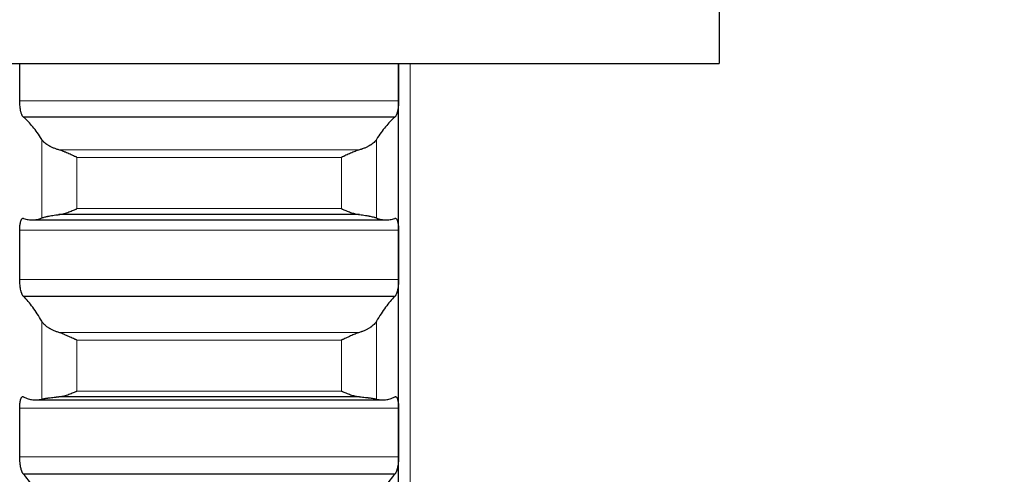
# Model space of a CAD drawing. Header units: inches. Extents: x 0 to 20790, y -12 to 14700.
# Tile 141 of 256: x 6263 to 6398, y 9833 to 9895. Entities that reach past the tile are written whole.
import ezdxf

# ---------------------------------------------------------------- set-up
doc = ezdxf.new("R2010")
doc.units = ezdxf.units.IN
doc.layers.add('1', color=7, linetype='Continuous', true_color=0xffffff)
doc.layers.add('254', color=7, linetype='Continuous', true_color=0xffffff)
doc.styles.add('latin_extended', font='simplex.shx')
doc.dimstyles.get("Standard").update_dxf_attribs({"dimtxt": 0.18, "dimasz": 0.18, "dimexe": 0.18, "dimexo": 0.0625, "dimgap": 0.09, "dimtad": 0, "dimtih": 1, "dimtoh": 1, "dimdec": 4, "dimzin": 0, "dimdsep": 46, "dimtxsty": 'Standard', "dimcen": 0.09, "dimadec": 0, "dimazin": 0, "dimtfac": 1, "dimtdec": 4, "dimtofl": 0, "dimtmove": 0, "dimatfit": 3, "dimfxl": 1, "dimtolj": 1, "dimtzin": 0, "dimarcsym": 0})

# ---------------------------------------------------------------- blocks, each defined once
blk = doc.blocks.new('_U2')
at = {"layer": '254', "color": 3, "linetype": 'Continuous', "lineweight": 13, "transparency": 16777216}
for p, q in [((7346.06, 11562.4), (7346.06, 8391.82)), ((658.56, 9851.46), (658.56, 8391.82)), ((781.06, 8426.82), (7223.56, 8426.82))]:
    blk.add_line(p, q, dxfattribs=at)
at = {"layer": '254', "color": 3, "transparency": 16777216}
for points in [[(781.06, 8447.23), (781.06, 8406.4), (658.56, 8426.82)], [(7223.56, 8406.4), (7223.56, 8447.23), (7346.06, 8426.82)]]:
    blk.add_solid(points, dxfattribs=at)
at = {"layer": 'Defpoints', "color": 0, "transparency": 16777216}
for p in [(7346.06, 11597.4), (658.56, 9886.46), (7346.06, 8426.82)]:
    blk.add_point(p, dxfattribs=at)
at = {"layer": '254', "color": 2, "lineweight": 13, "transparency": 16777216, "insert": (3786.47, 8610.57), "char_height": 122.5, "attachment_point": 1, "style": 'latin_extended'}
blk.add_mtext('\\A1;6687', dxfattribs=at)

msp = doc.modelspace()

# ---------------------------------------------------------------- linework, layer by layer
at = {"layer": '1', "color": 2, "linetype": 'Continuous', "lineweight": 25}
for p, q in [((6358.558, 10059.463), (6358.558, 9889.463)), ((6190.558, 9889.463), (6358.558, 9889.463)), ((6314.558, 9887.763), (6314.558, 9889.464)), ((6314.558, 9863.23), (6314.558, 9887.763)), ((6314.021, 9882.103), (6263.096, 9882.103)), ((6309.19, 9868.751), (6267.927, 9868.751)), ((6264.248, 9868.018), (6312.869, 9868.018)), ((6314.558, 9838.875), (6314.558, 9863.23)), ((6314.021, 9857.526), (6263.096, 9857.526)), ((6264.739, 9843.33), (6312.377, 9843.33)), ((6309.19, 9843.771), (6267.927, 9843.771)), ((6314.558, 9814.737), (6314.558, 9838.875)), ((6314.021, 9833.137), (6263.096, 9833.137))]:
    msp.add_line(p, q, dxfattribs=at)
at = {"layer": '1', "color": 110, "linetype": 'Continuous', "lineweight": 13}
for p, q in [((6316.158, 9889.423), (6316.158, 9359.463)), ((6314.556, 9884.36), (6262.561, 9884.36)), ((6265.585, 9868.295), (6265.585, 9879.066)), ((6311.532, 9868.295), (6311.532, 9879.066)), ((6309.19, 9877.637), (6267.927, 9877.637)), ((6306.702, 9876.604), (6270.414, 9876.604)), ((6270.414, 9869.571), (6270.414, 9876.604)), ((6306.702, 9869.571), (6306.702, 9876.604)), ((6306.702, 9869.571), (6270.414, 9869.571)), ((6314.556, 9866.611), (6262.561, 9866.611)), ((6314.556, 9859.849), (6262.561, 9859.849)), ((6265.585, 9843.441), (6265.585, 9854.134)), ((6311.532, 9843.441), (6311.532, 9854.134)), ((6309.19, 9852.592), (6267.927, 9852.592)), ((6306.702, 9851.539), (6270.414, 9851.539)), ((6270.414, 9844.557), (6270.414, 9851.539)), ((6306.702, 9844.557), (6306.702, 9851.539)), ((6306.702, 9844.557), (6270.414, 9844.557)), ((6314.556, 9842.229), (6262.561, 9842.229)), ((6314.556, 9835.521), (6262.561, 9835.521))]:
    msp.add_line(p, q, dxfattribs=at)
at = {"layer": '1', "color": 2, "linetype": 'Continuous', "lineweight": 25}
for points in [[(6262.558, 9887.763), (6262.558, 9888.33), (6262.559, 9888.897), (6262.559, 9889.463)], [(6314.558, 9889.463), (6314.558, 9888.897), (6314.558, 9888.33), (6314.558, 9887.763)], [(6262.561, 9884.36), (6262.559, 9885.494), (6262.558, 9886.629), (6262.558, 9887.763)], [(6314.558, 9887.763), (6314.558, 9886.629), (6314.557, 9885.494), (6314.556, 9884.36)], [(6265.585, 9879.066), (6265.381, 9879.395), (6264.971, 9880.015), (6264.352, 9880.831), (6263.727, 9881.534), (6263.307, 9881.926), (6263.096, 9882.103)], [(6314.021, 9882.103), (6313.81, 9881.926), (6313.39, 9881.534), (6312.765, 9880.831), (6312.146, 9880.015), (6311.736, 9879.395), (6311.532, 9879.066)], [(6263.096, 9868.224), (6263.307, 9868.15), (6263.727, 9868.042), (6264.352, 9868), (6264.971, 9868.077), (6265.381, 9868.208), (6265.585, 9868.295)], [(6311.532, 9868.295), (6311.736, 9868.208), (6312.146, 9868.077), (6312.765, 9868), (6313.39, 9868.042), (6313.81, 9868.15), (6314.021, 9868.224)], [(6262.558, 9863.23), (6262.558, 9864.357), (6262.559, 9865.484), (6262.561, 9866.611)], [(6314.556, 9866.611), (6314.557, 9865.484), (6314.558, 9864.357), (6314.558, 9863.23)], [(6262.561, 9859.849), (6262.559, 9860.976), (6262.558, 9862.103), (6262.558, 9863.23)], [(6314.558, 9863.23), (6314.558, 9862.103), (6314.557, 9860.976), (6314.556, 9859.849)], [(6265.585, 9854.134), (6265.381, 9854.492), (6264.971, 9855.17), (6264.352, 9856.073), (6263.727, 9856.865), (6263.307, 9857.318), (6263.096, 9857.526)], [(6314.021, 9857.526), (6313.81, 9857.318), (6313.39, 9856.865), (6312.765, 9856.073), (6312.146, 9855.17), (6311.736, 9854.492), (6311.532, 9854.134)], [(6263.096, 9843.748), (6263.307, 9843.642), (6263.727, 9843.471), (6264.352, 9843.335), (6264.971, 9843.318), (6265.381, 9843.386), (6265.585, 9843.441)], [(6311.532, 9843.441), (6311.736, 9843.386), (6312.146, 9843.318), (6312.765, 9843.335), (6313.39, 9843.471), (6313.81, 9843.642), (6314.021, 9843.748)], [(6262.558, 9838.875), (6262.558, 9839.993), (6262.559, 9841.111), (6262.561, 9842.229)], [(6314.556, 9842.229), (6314.557, 9841.111), (6314.558, 9839.993), (6314.558, 9838.875)], [(6262.561, 9835.521), (6262.559, 9836.639), (6262.558, 9837.757), (6262.558, 9838.875)], [(6314.558, 9838.875), (6314.558, 9837.757), (6314.557, 9836.639), (6314.556, 9835.521)], [(6265.585, 9829.395), (6265.381, 9829.781), (6264.971, 9830.515), (6264.352, 9831.505), (6263.727, 9832.385), (6263.307, 9832.899), (6263.096, 9833.137)], [(6314.021, 9833.137), (6313.81, 9832.899), (6313.39, 9832.385), (6312.765, 9831.505), (6312.146, 9830.515), (6311.736, 9829.781), (6311.532, 9829.395)]]:
    msp.add_open_spline(points, degree=3, dxfattribs=at)
for points, knots in [([(6263.096, 9882.103), (6263.061, 9882.122), (6263.027, 9882.153), (6262.977, 9882.217), (6262.96, 9882.241), (6262.936, 9882.282), (6262.927, 9882.296), (6262.911, 9882.326), (6262.903, 9882.342), (6262.863, 9882.424), (6262.832, 9882.5), (6262.789, 9882.628), (6262.775, 9882.673), (6262.755, 9882.745), (6262.748, 9882.769), (6262.735, 9882.819), (6262.728, 9882.845), (6262.697, 9882.974), (6262.675, 9883.084), (6262.65, 9883.231), (6262.645, 9883.261), (6262.636, 9883.322), (6262.631, 9883.353), (6262.619, 9883.445), (6262.611, 9883.508), (6262.59, 9883.698), (6262.579, 9883.828), (6262.57, 9883.994), (6262.569, 9884.028), (6262.566, 9884.094), (6262.565, 9884.128), (6262.562, 9884.228), (6262.561, 9884.294), (6262.561, 9884.36)], [0, 0, 0, 0, 0.125, 0.125, 0.1875, 0.1875, 0.21875, 0.21875, 0.25, 0.25, 0.375, 0.375, 0.4375, 0.4375, 0.46875, 0.46875, 0.5, 0.5, 0.625, 0.625, 0.65625, 0.65625, 0.6875, 0.6875, 0.75, 0.75, 0.875, 0.875, 0.90625, 0.90625, 0.9375, 0.9375, 1, 1, 1, 1]), ([(6314.556, 9884.36), (6314.556, 9884.294), (6314.554, 9884.162), (6314.545, 9883.964), (6314.537, 9883.833), (6314.529, 9883.735), (6314.526, 9883.702), (6314.52, 9883.637), (6314.516, 9883.605), (6314.499, 9883.446), (6314.482, 9883.323), (6314.457, 9883.176), (6314.452, 9883.147), (6314.444, 9883.104), (6314.441, 9883.089), (6314.436, 9883.061), (6314.422, 9882.99), (6314.395, 9882.87), (6314.369, 9882.771), (6314.342, 9882.676), (6314.328, 9882.63), (6314.284, 9882.5), (6314.254, 9882.425), (6314.206, 9882.327), (6314.19, 9882.297), (6314.165, 9882.256), (6314.157, 9882.243), (6314.14, 9882.219), (6314.132, 9882.207), (6314.089, 9882.153), (6314.055, 9882.122), (6314.021, 9882.103)], [0, 0, 0, 0, 0.0625, 0.125, 0.1875, 0.1875, 0.21875, 0.21875, 0.25, 0.25, 0.375, 0.375, 0.40625, 0.40625, 0.421875, 0.421875, 0.4375, 0.5, 0.5625, 0.5625, 0.625, 0.625, 0.75, 0.75, 0.8125, 0.8125, 0.84375, 0.84375, 0.875, 0.875, 1, 1, 1, 1]), ([(6267.927, 9877.637), (6267.781, 9877.679), (6267.641, 9877.725), (6267.372, 9877.821), (6267.114, 9877.922), (6266.878, 9878.034), (6266.738, 9878.107), (6266.71, 9878.121), (6266.655, 9878.151), (6266.628, 9878.166), (6266.547, 9878.211), (6266.496, 9878.242), (6266.346, 9878.335), (6266.253, 9878.398), (6266.082, 9878.526), (6266.003, 9878.592), (6265.895, 9878.691), (6265.86, 9878.725), (6265.811, 9878.775), (6265.796, 9878.792), (6265.765, 9878.826), (6265.75, 9878.843), (6265.677, 9878.929), (6265.627, 9878.997), (6265.585, 9879.066)], [0, 0, 0, 0, 0.125, 0.125, 0.25, 0.375, 0.375, 0.40625, 0.40625, 0.4375, 0.4375, 0.5, 0.5, 0.625, 0.625, 0.75, 0.75, 0.8125, 0.8125, 0.84375, 0.84375, 0.875, 0.875, 1, 1, 1, 1]), ([(6311.532, 9879.066), (6311.489, 9878.997), (6311.439, 9878.929), (6311.325, 9878.794), (6311.196, 9878.66), (6311.038, 9878.529), (6310.909, 9878.432), (6310.864, 9878.4), (6310.794, 9878.352), (6310.77, 9878.336), (6310.721, 9878.305), (6310.697, 9878.289), (6310.572, 9878.212), (6310.36, 9878.092), (6310.125, 9877.98), (6309.878, 9877.873), (6309.749, 9877.822), (6309.579, 9877.761), (6309.544, 9877.749), (6309.475, 9877.726), (6309.37, 9877.691), (6309.263, 9877.658), (6309.19, 9877.637)], [0, 0, 0, 0, 0.125, 0.125, 0.25, 0.375, 0.375, 0.4375, 0.4375, 0.46875, 0.46875, 0.5, 0.5, 0.625, 0.75, 0.75, 0.875, 0.875, 0.90625, 0.90625, 0.9375, 1, 1, 1, 1]), ([(6270.414, 9876.604), (6270.411, 9876.606), (6270.408, 9876.607), (6270.401, 9876.61), (6270.398, 9876.611), (6270.388, 9876.616), (6270.368, 9876.625), (6270.321, 9876.645), (6270.229, 9876.687), (6270.15, 9876.722), (6269.992, 9876.793), (6269.887, 9876.841), (6269.573, 9876.982), (6269.365, 9877.076), (6269.054, 9877.211), (6268.95, 9877.256), (6268.795, 9877.321), (6268.743, 9877.342), (6268.639, 9877.385), (6268.587, 9877.405), (6268.432, 9877.466), (6268.33, 9877.504), (6268.127, 9877.575), (6268.027, 9877.608), (6267.927, 9877.637)], [0, 0, 0, 0, 0.0039062, 0.0039062, 0.0078125, 0.0078125, 0.015625, 0.03125, 0.0625, 0.125, 0.125, 0.25, 0.25, 0.5, 0.5, 0.625, 0.625, 0.6875, 0.6875, 0.75, 0.75, 0.875, 0.875, 1, 1, 1, 1]), ([(6309.19, 9877.637), (6309.09, 9877.608), (6308.99, 9877.575), (6308.789, 9877.505), (6308.687, 9877.467), (6308.484, 9877.387), (6308.381, 9877.346), (6308.174, 9877.259), (6308.07, 9877.215), (6307.86, 9877.123), (6307.756, 9877.077), (6307.546, 9876.983), (6307.441, 9876.936), (6307.231, 9876.841), (6307.125, 9876.793), (6306.967, 9876.722), (6306.888, 9876.687), (6306.795, 9876.645), (6306.749, 9876.625), (6306.729, 9876.616), (6306.716, 9876.61), (6306.709, 9876.607), (6306.702, 9876.604)], [0, 0, 0, 0, 0.125, 0.125, 0.25, 0.25, 0.375, 0.375, 0.5, 0.5, 0.625, 0.625, 0.75, 0.75, 0.875, 0.875, 0.9375, 0.96875, 0.984375, 0.9921875, 0.9921875, 1, 1, 1, 1]), ([(6262.561, 9866.611), (6262.561, 9866.677), (6262.563, 9866.806), (6262.571, 9866.993), (6262.58, 9867.113), (6262.588, 9867.201), (6262.591, 9867.231), (6262.597, 9867.288), (6262.6, 9867.316), (6262.618, 9867.454), (6262.634, 9867.556), (6262.659, 9867.673), (6262.664, 9867.696), (6262.672, 9867.73), (6262.675, 9867.741), (6262.681, 9867.763), (6262.695, 9867.816), (6262.721, 9867.905), (6262.747, 9867.973), (6262.774, 9868.035), (6262.788, 9868.064), (6262.832, 9868.141), (6262.863, 9868.18), (6262.91, 9868.221), (6262.927, 9868.232), (6262.951, 9868.243), (6262.96, 9868.246), (6262.976, 9868.25), (6262.985, 9868.252), (6263.027, 9868.255), (6263.061, 9868.246), (6263.096, 9868.224)], [0, 0, 0, 0, 0.0625, 0.125, 0.1875, 0.1875, 0.21875, 0.21875, 0.25, 0.25, 0.375, 0.375, 0.40625, 0.40625, 0.421875, 0.421875, 0.4375, 0.5, 0.5625, 0.5625, 0.625, 0.625, 0.75, 0.75, 0.8125, 0.8125, 0.84375, 0.84375, 0.875, 0.875, 1, 1, 1, 1]), ([(6265.585, 9868.295), (6265.627, 9868.313), (6265.677, 9868.331), (6265.792, 9868.369), (6265.921, 9868.408), (6266.079, 9868.448), (6266.208, 9868.478), (6266.253, 9868.488), (6266.323, 9868.503), (6266.347, 9868.509), (6266.395, 9868.519), (6266.42, 9868.524), (6266.545, 9868.549), (6266.756, 9868.589), (6266.991, 9868.628), (6267.238, 9868.665), (6267.368, 9868.684), (6267.538, 9868.706), (6267.572, 9868.71), (6267.641, 9868.719), (6267.746, 9868.731), (6267.854, 9868.743), (6267.927, 9868.751)], [0, 0, 0, 0, 0.125, 0.125, 0.25, 0.375, 0.375, 0.4375, 0.4375, 0.46875, 0.46875, 0.5, 0.5, 0.625, 0.75, 0.75, 0.875, 0.875, 0.90625, 0.90625, 0.9375, 1, 1, 1, 1]), ([(6267.927, 9868.751), (6268.026, 9868.762), (6268.127, 9868.778), (6268.328, 9868.817), (6268.429, 9868.84), (6268.633, 9868.893), (6268.736, 9868.923), (6268.942, 9868.987), (6269.046, 9869.022), (6269.256, 9869.096), (6269.361, 9869.134), (6269.571, 9869.215), (6269.676, 9869.257), (6269.886, 9869.343), (6269.991, 9869.387), (6270.15, 9869.455), (6270.229, 9869.489), (6270.322, 9869.53), (6270.368, 9869.55), (6270.388, 9869.559), (6270.401, 9869.565), (6270.408, 9869.568), (6270.414, 9869.571)], [0, 0, 0, 0, 0.125, 0.125, 0.25, 0.25, 0.375, 0.375, 0.5, 0.5, 0.625, 0.625, 0.75, 0.75, 0.875, 0.875, 0.9375, 0.96875, 0.984375, 0.9921875, 0.9921875, 1, 1, 1, 1]), ([(6306.702, 9869.571), (6306.706, 9869.569), (6306.709, 9869.568), (6306.716, 9869.565), (6306.719, 9869.563), (6306.729, 9869.559), (6306.749, 9869.55), (6306.795, 9869.53), (6306.888, 9869.489), (6306.967, 9869.455), (6307.125, 9869.387), (6307.23, 9869.343), (6307.544, 9869.215), (6307.752, 9869.134), (6308.063, 9869.024), (6308.166, 9868.99), (6308.322, 9868.941), (6308.374, 9868.925), (6308.477, 9868.895), (6308.529, 9868.881), (6308.684, 9868.841), (6308.787, 9868.817), (6308.989, 9868.778), (6309.09, 9868.762), (6309.19, 9868.751)], [0, 0, 0, 0, 0.0039062, 0.0039062, 0.0078125, 0.0078125, 0.015625, 0.03125, 0.0625, 0.125, 0.125, 0.25, 0.25, 0.5, 0.5, 0.625, 0.625, 0.6875, 0.6875, 0.75, 0.75, 0.875, 0.875, 1, 1, 1, 1]), ([(6309.19, 9868.751), (6309.336, 9868.736), (6309.476, 9868.719), (6309.744, 9868.684), (6310.002, 9868.648), (6310.238, 9868.609), (6310.379, 9868.584), (6310.407, 9868.579), (6310.462, 9868.569), (6310.489, 9868.564), (6310.569, 9868.549), (6310.621, 9868.539), (6310.77, 9868.509), (6310.863, 9868.489), (6311.035, 9868.448), (6311.114, 9868.428), (6311.222, 9868.399), (6311.256, 9868.389), (6311.305, 9868.374), (6311.321, 9868.369), (6311.352, 9868.36), (6311.367, 9868.355), (6311.439, 9868.331), (6311.489, 9868.313), (6311.532, 9868.295)], [0, 0, 0, 0, 0.125, 0.125, 0.25, 0.375, 0.375, 0.40625, 0.40625, 0.4375, 0.4375, 0.5, 0.5, 0.625, 0.625, 0.75, 0.75, 0.8125, 0.8125, 0.84375, 0.84375, 0.875, 0.875, 1, 1, 1, 1]), ([(6314.021, 9868.224), (6314.055, 9868.246), (6314.089, 9868.255), (6314.14, 9868.251), (6314.156, 9868.247), (6314.181, 9868.236), (6314.189, 9868.231), (6314.206, 9868.221), (6314.214, 9868.215), (6314.254, 9868.18), (6314.284, 9868.141), (6314.328, 9868.065), (6314.342, 9868.037), (6314.362, 9867.99), (6314.369, 9867.973), (6314.382, 9867.939), (6314.388, 9867.921), (6314.419, 9867.829), (6314.442, 9867.746), (6314.467, 9867.629), (6314.471, 9867.605), (6314.481, 9867.556), (6314.485, 9867.531), (6314.498, 9867.453), (6314.506, 9867.4), (6314.527, 9867.235), (6314.537, 9867.119), (6314.546, 9866.964), (6314.548, 9866.933), (6314.551, 9866.87), (6314.552, 9866.838), (6314.555, 9866.742), (6314.556, 9866.677), (6314.556, 9866.611)], [0, 0, 0, 0, 0.125, 0.125, 0.1875, 0.1875, 0.21875, 0.21875, 0.25, 0.25, 0.375, 0.375, 0.4375, 0.4375, 0.46875, 0.46875, 0.5, 0.5, 0.625, 0.625, 0.65625, 0.65625, 0.6875, 0.6875, 0.75, 0.75, 0.875, 0.875, 0.90625, 0.90625, 0.9375, 0.9375, 1, 1, 1, 1]), ([(6263.096, 9857.526), (6263.061, 9857.55), (6263.027, 9857.586), (6262.977, 9857.657), (6262.96, 9857.684), (6262.936, 9857.728), (6262.927, 9857.744), (6262.911, 9857.776), (6262.903, 9857.793), (6262.863, 9857.88), (6262.832, 9857.96), (6262.789, 9858.094), (6262.775, 9858.141), (6262.755, 9858.215), (6262.748, 9858.241), (6262.735, 9858.292), (6262.728, 9858.318), (6262.697, 9858.452), (6262.675, 9858.565), (6262.65, 9858.714), (6262.645, 9858.745), (6262.636, 9858.806), (6262.631, 9858.837), (6262.619, 9858.932), (6262.611, 9858.995), (6262.59, 9859.187), (6262.579, 9859.318), (6262.57, 9859.484), (6262.569, 9859.517), (6262.566, 9859.584), (6262.565, 9859.617), (6262.562, 9859.717), (6262.561, 9859.783), (6262.561, 9859.849)], [0, 0, 0, 0, 0.125, 0.125, 0.1875, 0.1875, 0.21875, 0.21875, 0.25, 0.25, 0.375, 0.375, 0.4375, 0.4375, 0.46875, 0.46875, 0.5, 0.5, 0.625, 0.625, 0.65625, 0.65625, 0.6875, 0.6875, 0.75, 0.75, 0.875, 0.875, 0.90625, 0.90625, 0.9375, 0.9375, 1, 1, 1, 1]), ([(6314.556, 9859.849), (6314.556, 9859.783), (6314.554, 9859.652), (6314.545, 9859.454), (6314.537, 9859.322), (6314.529, 9859.224), (6314.526, 9859.191), (6314.52, 9859.125), (6314.516, 9859.093), (6314.499, 9858.932), (6314.482, 9858.808), (6314.457, 9858.658), (6314.452, 9858.628), (6314.444, 9858.584), (6314.441, 9858.569), (6314.436, 9858.54), (6314.422, 9858.468), (6314.395, 9858.344), (6314.369, 9858.242), (6314.342, 9858.143), (6314.328, 9858.096), (6314.284, 9857.961), (6314.254, 9857.881), (6314.206, 9857.777), (6314.19, 9857.744), (6314.165, 9857.7), (6314.157, 9857.686), (6314.14, 9857.659), (6314.132, 9857.646), (6314.089, 9857.586), (6314.055, 9857.55), (6314.021, 9857.526)], [0, 0, 0, 0, 0.0625, 0.125, 0.1875, 0.1875, 0.21875, 0.21875, 0.25, 0.25, 0.375, 0.375, 0.40625, 0.40625, 0.421875, 0.421875, 0.4375, 0.5, 0.5625, 0.5625, 0.625, 0.625, 0.75, 0.75, 0.8125, 0.8125, 0.84375, 0.84375, 0.875, 0.875, 1, 1, 1, 1]), ([(6267.927, 9852.592), (6267.781, 9852.637), (6267.641, 9852.686), (6267.372, 9852.789), (6267.114, 9852.898), (6266.878, 9853.018), (6266.738, 9853.097), (6266.71, 9853.113), (6266.655, 9853.145), (6266.628, 9853.161), (6266.547, 9853.21), (6266.496, 9853.243), (6266.346, 9853.343), (6266.253, 9853.411), (6266.082, 9853.549), (6266.003, 9853.62), (6265.895, 9853.728), (6265.86, 9853.764), (6265.811, 9853.819), (6265.796, 9853.837), (6265.765, 9853.874), (6265.75, 9853.893), (6265.677, 9853.985), (6265.627, 9854.059), (6265.585, 9854.134)], [0, 0, 0, 0, 0.125, 0.125, 0.25, 0.375, 0.375, 0.40625, 0.40625, 0.4375, 0.4375, 0.5, 0.5, 0.625, 0.625, 0.75, 0.75, 0.8125, 0.8125, 0.84375, 0.84375, 0.875, 0.875, 1, 1, 1, 1]), ([(6311.532, 9854.134), (6311.489, 9854.059), (6311.439, 9853.985), (6311.325, 9853.839), (6311.196, 9853.694), (6311.038, 9853.552), (6310.909, 9853.447), (6310.864, 9853.413), (6310.794, 9853.361), (6310.77, 9853.344), (6310.721, 9853.31), (6310.697, 9853.293), (6310.572, 9853.21), (6310.36, 9853.081), (6310.125, 9852.961), (6309.878, 9852.846), (6309.749, 9852.791), (6309.579, 9852.725), (6309.544, 9852.713), (6309.475, 9852.687), (6309.37, 9852.65), (6309.263, 9852.614), (6309.19, 9852.592)], [0, 0, 0, 0, 0.125, 0.125, 0.25, 0.375, 0.375, 0.4375, 0.4375, 0.46875, 0.46875, 0.5, 0.5, 0.625, 0.75, 0.75, 0.875, 0.875, 0.90625, 0.90625, 0.9375, 1, 1, 1, 1]), ([(6270.414, 9851.539), (6270.411, 9851.541), (6270.408, 9851.542), (6270.401, 9851.545), (6270.398, 9851.547), (6270.388, 9851.551), (6270.368, 9851.56), (6270.321, 9851.58), (6270.229, 9851.621), (6270.15, 9851.657), (6269.992, 9851.728), (6269.887, 9851.775), (6269.573, 9851.917), (6269.365, 9852.012), (6269.054, 9852.15), (6268.95, 9852.196), (6268.795, 9852.262), (6268.743, 9852.284), (6268.639, 9852.327), (6268.587, 9852.349), (6268.432, 9852.411), (6268.33, 9852.451), (6268.127, 9852.526), (6268.027, 9852.56), (6267.927, 9852.592)], [0, 0, 0, 0, 0.0039062, 0.0039062, 0.0078125, 0.0078125, 0.015625, 0.03125, 0.0625, 0.125, 0.125, 0.25, 0.25, 0.5, 0.5, 0.625, 0.625, 0.6875, 0.6875, 0.75, 0.75, 0.875, 0.875, 1, 1, 1, 1]), ([(6309.19, 9852.592), (6309.09, 9852.56), (6308.99, 9852.526), (6308.789, 9852.452), (6308.687, 9852.413), (6308.484, 9852.33), (6308.381, 9852.288), (6308.174, 9852.199), (6308.07, 9852.153), (6307.86, 9852.06), (6307.756, 9852.013), (6307.546, 9851.918), (6307.441, 9851.871), (6307.231, 9851.775), (6307.125, 9851.728), (6306.967, 9851.657), (6306.888, 9851.621), (6306.795, 9851.58), (6306.749, 9851.56), (6306.729, 9851.551), (6306.716, 9851.545), (6306.709, 9851.542), (6306.702, 9851.539)], [0, 0, 0, 0, 0.125, 0.125, 0.25, 0.25, 0.375, 0.375, 0.5, 0.5, 0.625, 0.625, 0.75, 0.75, 0.875, 0.875, 0.9375, 0.96875, 0.984375, 0.9921875, 0.9921875, 1, 1, 1, 1]), ([(6267.927, 9843.771), (6268.026, 9843.779), (6268.127, 9843.792), (6268.328, 9843.827), (6268.429, 9843.849), (6268.633, 9843.898), (6268.736, 9843.926), (6268.942, 9843.987), (6269.046, 9844.02), (6269.256, 9844.091), (6269.361, 9844.129), (6269.571, 9844.207), (6269.676, 9844.248), (6269.886, 9844.332), (6269.991, 9844.376), (6270.15, 9844.443), (6270.229, 9844.476), (6270.322, 9844.517), (6270.368, 9844.537), (6270.388, 9844.545), (6270.401, 9844.551), (6270.408, 9844.554), (6270.414, 9844.557)], [0, 0, 0, 0, 0.125, 0.125, 0.25, 0.25, 0.375, 0.375, 0.5, 0.5, 0.625, 0.625, 0.75, 0.75, 0.875, 0.875, 0.9375, 0.96875, 0.984375, 0.9921875, 0.9921875, 1, 1, 1, 1]), ([(6306.702, 9844.557), (6306.706, 9844.556), (6306.709, 9844.554), (6306.716, 9844.551), (6306.719, 9844.55), (6306.729, 9844.545), (6306.749, 9844.537), (6306.795, 9844.516), (6306.888, 9844.476), (6306.967, 9844.443), (6307.125, 9844.376), (6307.23, 9844.332), (6307.544, 9844.206), (6307.752, 9844.128), (6308.063, 9844.022), (6308.166, 9843.989), (6308.322, 9843.943), (6308.374, 9843.928), (6308.477, 9843.9), (6308.529, 9843.887), (6308.684, 9843.849), (6308.787, 9843.828), (6308.989, 9843.792), (6309.09, 9843.779), (6309.19, 9843.771)], [0, 0, 0, 0, 0.0039063, 0.0039063, 0.0078125, 0.0078125, 0.015625, 0.03125, 0.0625, 0.125, 0.125, 0.25, 0.25, 0.5, 0.5, 0.625, 0.625, 0.6875, 0.6875, 0.75, 0.75, 0.875, 0.875, 1, 1, 1, 1]), ([(6262.561, 9842.229), (6262.561, 9842.294), (6262.563, 9842.422), (6262.571, 9842.606), (6262.58, 9842.724), (6262.588, 9842.81), (6262.591, 9842.839), (6262.597, 9842.895), (6262.6, 9842.922), (6262.618, 9843.056), (6262.634, 9843.155), (6262.659, 9843.268), (6262.664, 9843.29), (6262.672, 9843.322), (6262.675, 9843.332), (6262.681, 9843.353), (6262.695, 9843.404), (6262.721, 9843.488), (6262.747, 9843.551), (6262.774, 9843.609), (6262.788, 9843.635), (6262.832, 9843.706), (6262.863, 9843.74), (6262.91, 9843.773), (6262.927, 9843.781), (6262.951, 9843.789), (6262.96, 9843.79), (6262.976, 9843.792), (6262.985, 9843.792), (6263.027, 9843.789), (6263.061, 9843.775), (6263.096, 9843.748)], [0, 0, 0, 0, 0.0625, 0.125, 0.1875, 0.1875, 0.21875, 0.21875, 0.25, 0.25, 0.375, 0.375, 0.40625, 0.40625, 0.421875, 0.421875, 0.4375, 0.5, 0.5625, 0.5625, 0.625, 0.625, 0.75, 0.75, 0.8125, 0.8125, 0.84375, 0.84375, 0.875, 0.875, 1, 1, 1, 1]), ([(6265.585, 9843.441), (6265.627, 9843.452), (6265.677, 9843.464), (6265.792, 9843.49), (6265.921, 9843.516), (6266.079, 9843.544), (6266.208, 9843.566), (6266.253, 9843.573), (6266.323, 9843.584), (6266.347, 9843.588), (6266.395, 9843.595), (6266.42, 9843.599), (6266.545, 9843.617), (6266.756, 9843.647), (6266.991, 9843.676), (6267.238, 9843.704), (6267.368, 9843.718), (6267.538, 9843.735), (6267.572, 9843.739), (6267.641, 9843.745), (6267.746, 9843.755), (6267.854, 9843.765), (6267.927, 9843.771)], [0, 0, 0, 0, 0.125, 0.125, 0.25, 0.375, 0.375, 0.4375, 0.4375, 0.46875, 0.46875, 0.5, 0.5, 0.625, 0.75, 0.75, 0.875, 0.875, 0.90625, 0.90625, 0.9375, 1, 1, 1, 1]), ([(6309.19, 9843.771), (6309.336, 9843.758), (6309.476, 9843.746), (6309.744, 9843.719), (6310.002, 9843.691), (6310.238, 9843.662), (6310.379, 9843.644), (6310.407, 9843.64), (6310.462, 9843.632), (6310.489, 9843.629), (6310.569, 9843.618), (6310.621, 9843.61), (6310.77, 9843.588), (6310.863, 9843.573), (6311.035, 9843.545), (6311.114, 9843.53), (6311.222, 9843.51), (6311.256, 9843.503), (6311.305, 9843.493), (6311.321, 9843.49), (6311.352, 9843.484), (6311.367, 9843.48), (6311.439, 9843.464), (6311.489, 9843.452), (6311.532, 9843.441)], [0, 0, 0, 0, 0.125, 0.125, 0.25, 0.375, 0.375, 0.40625, 0.40625, 0.4375, 0.4375, 0.5, 0.5, 0.625, 0.625, 0.75, 0.75, 0.8125, 0.8125, 0.84375, 0.84375, 0.875, 0.875, 1, 1, 1, 1]), ([(6314.021, 9843.748), (6314.055, 9843.775), (6314.089, 9843.789), (6314.14, 9843.793), (6314.156, 9843.791), (6314.181, 9843.784), (6314.189, 9843.781), (6314.206, 9843.773), (6314.214, 9843.768), (6314.254, 9843.74), (6314.284, 9843.706), (6314.328, 9843.637), (6314.342, 9843.611), (6314.362, 9843.567), (6314.369, 9843.552), (6314.382, 9843.52), (6314.388, 9843.503), (6314.419, 9843.417), (6314.442, 9843.337), (6314.467, 9843.225), (6314.471, 9843.202), (6314.481, 9843.155), (6314.485, 9843.13), (6314.498, 9843.056), (6314.506, 9843.004), (6314.527, 9842.843), (6314.537, 9842.729), (6314.546, 9842.577), (6314.548, 9842.547), (6314.551, 9842.484), (6314.552, 9842.453), (6314.555, 9842.358), (6314.556, 9842.294), (6314.556, 9842.229)], [0, 0, 0, 0, 0.125, 0.125, 0.1875, 0.1875, 0.21875, 0.21875, 0.25, 0.25, 0.375, 0.375, 0.4375, 0.4375, 0.46875, 0.46875, 0.5, 0.5, 0.625, 0.625, 0.65625, 0.65625, 0.6875, 0.6875, 0.75, 0.75, 0.875, 0.875, 0.90625, 0.90625, 0.9375, 0.9375, 1, 1, 1, 1]), ([(6263.096, 9833.137), (6263.061, 9833.166), (6263.027, 9833.207), (6262.977, 9833.285), (6262.96, 9833.314), (6262.936, 9833.361), (6262.927, 9833.378), (6262.911, 9833.412), (6262.903, 9833.43), (6262.863, 9833.523), (6262.832, 9833.607), (6262.789, 9833.746), (6262.775, 9833.795), (6262.755, 9833.872), (6262.748, 9833.898), (6262.735, 9833.951), (6262.728, 9833.978), (6262.697, 9834.115), (6262.675, 9834.23), (6262.65, 9834.382), (6262.645, 9834.413), (6262.636, 9834.476), (6262.631, 9834.507), (6262.619, 9834.603), (6262.611, 9834.667), (6262.59, 9834.861), (6262.579, 9834.992), (6262.57, 9835.158), (6262.569, 9835.191), (6262.566, 9835.258), (6262.565, 9835.291), (6262.562, 9835.39), (6262.561, 9835.456), (6262.561, 9835.521)], [0, 0, 0, 0, 0.125, 0.125, 0.1875, 0.1875, 0.21875, 0.21875, 0.25, 0.25, 0.375, 0.375, 0.4375, 0.4375, 0.46875, 0.46875, 0.5, 0.5, 0.625, 0.625, 0.65625, 0.65625, 0.6875, 0.6875, 0.75, 0.75, 0.875, 0.875, 0.90625, 0.90625, 0.9375, 0.9375, 1, 1, 1, 1]), ([(6314.556, 9835.521), (6314.556, 9835.456), (6314.554, 9835.325), (6314.545, 9835.128), (6314.537, 9834.996), (6314.529, 9834.897), (6314.526, 9834.864), (6314.52, 9834.798), (6314.516, 9834.765), (6314.499, 9834.603), (6314.482, 9834.478), (6314.457, 9834.325), (6314.452, 9834.295), (6314.444, 9834.25), (6314.441, 9834.235), (6314.436, 9834.205), (6314.422, 9834.132), (6314.395, 9834.005), (6314.369, 9833.899), (6314.342, 9833.798), (6314.328, 9833.749), (6314.284, 9833.607), (6314.254, 9833.524), (6314.206, 9833.413), (6314.19, 9833.379), (6314.165, 9833.331), (6314.157, 9833.316), (6314.14, 9833.286), (6314.132, 9833.273), (6314.089, 9833.207), (6314.055, 9833.166), (6314.021, 9833.137)], [0, 0, 0, 0, 0.0625, 0.125, 0.1875, 0.1875, 0.21875, 0.21875, 0.25, 0.25, 0.375, 0.375, 0.40625, 0.40625, 0.421875, 0.421875, 0.4375, 0.5, 0.5625, 0.5625, 0.625, 0.625, 0.75, 0.75, 0.8125, 0.8125, 0.84375, 0.84375, 0.875, 0.875, 1, 1, 1, 1])]:
    msp.add_open_spline(points, degree=3, knots=knots, dxfattribs=at)

# ---------------------------------------------------------------- dimensions: what is measured, and where the dimension line sits
at = {"layer": '254', "color": 2, "linetype": 'Continuous', "lineweight": 13}
dim = msp.add_linear_dim(base=(7346.05829, 8426.8167), p1=(658.5583, 9886.46316), p2=(7346.05829, 11597.40368), dimstyle='Standard', override={"dimscale": 35, "dimtxt": 3.5, "dimasz": 3.5, "dimexe": 1, "dimexo": 1, "dimgap": 1.75, "dimtad": 1, "dimtih": 1, "dimtoh": 0, "dimdec": 0, "dimlfac": 1, "dimzin": 8, "dimdsep": 46, "dimlunit": 2, "dimtxsty": 'latin_extended', "dimsah": 1, "dimse1": 0, "dimse2": 0, "dimsd1": 0, "dimsd2": 0, "dimclrd": 3, "dimclre": 3, "dimclrt": 2, "dimtol": 0, "dimtm": -0.1, "dimtfac": 0.714286, "dimtdec": 3, "dimtofl": 1, "dimtmove": 0, "dimtzin": 8, "dimlwd": 13, "dimlwe": 13}, dxfattribs=at)
dim.commit()
dim.dimension.update_dxf_attribs({"geometry": '_U2', "text_midpoint": (4002.3083, 8426.8167), "dimtype": 160})

doc.saveas('drawing.dxf')
